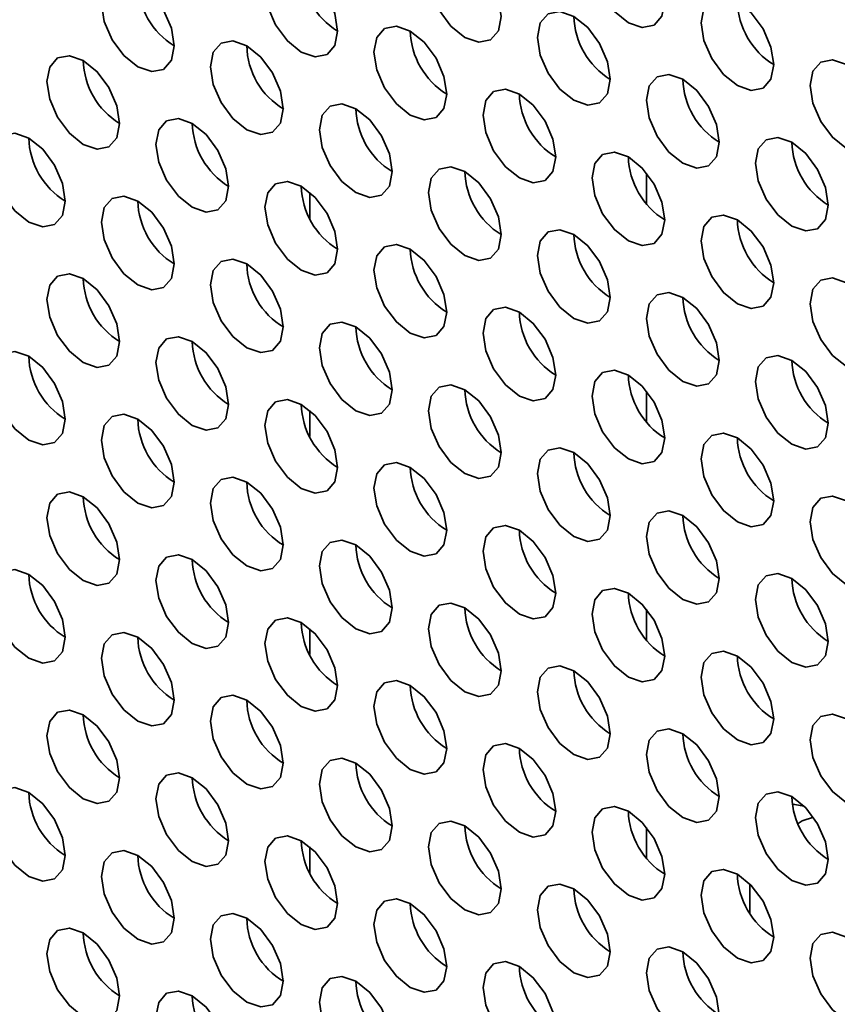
# Model space of a CAD drawing. Header units: millimetres. Extents: x 2 to 1120, y -2 to 861.
# Tile 141 of 226: x 761.77 to 767.07, y 640.42 to 646.81. Entities that reach past the tile are written whole.
import ezdxf

# ---------------------------------------------------------------- set-up
doc = ezdxf.new("R2010")
doc.units = ezdxf.units.MM

msp = doc.modelspace()

# ---------------------------------------------------------------- linework, layer by layer
at = {"color": 7, "linetype": 'Continuous', "lineweight": 35}
for p, q in [((765.8355, 645.6127), (765.8355, 645.812)), ((765.8355, 644.1974), (765.8355, 644.3967)), ((765.8355, 642.7821), (765.8355, 642.9814)), ((765.8355, 641.3667), (765.8355, 641.566)), ((766.5049, 641.0115), (766.5049, 641.1998))]:
    msp.add_line(p, q, dxfattribs=at)
at = {"color": 8, "linetype": 'Continuous', "lineweight": 35}
for p, q in [((763.6521, 645.5178), (763.6521, 645.6859)), ((763.6521, 644.1024), (763.6521, 644.2706)), ((763.6521, 642.6871), (763.6521, 642.8552)), ((763.6521, 641.2718), (763.6521, 641.4399))]:
    msp.add_line(p, q, dxfattribs=at)
at = {"color": 7, "linetype": 'Continuous', "lineweight": 35, "flags": 128}
for points in [[(765.9533, 646.9236), (765.9354, 647.0381), (765.8843, 647.1559), (765.8078, 647.2591), (765.7176, 647.3319), (765.6274, 647.3632), (765.5509, 647.3484), (765.4998, 647.2896), (765.4819, 647.1958), (765.4998, 647.0812), (765.5509, 646.9634), (765.6274, 646.8603), (765.7176, 646.7875), (765.8078, 646.7562), (765.8843, 646.771), (765.9354, 646.8298), (765.9533, 646.9236)], [(764.8926, 646.8283), (764.8747, 646.9428), (764.8236, 647.0606), (764.7471, 647.1637), (764.6569, 647.2365), (764.5667, 647.2679), (764.4903, 647.253), (764.4392, 647.1942), (764.4212, 647.1004), (764.4392, 646.9859), (764.4903, 646.8681), (764.5667, 646.7649), (764.6569, 646.6922), (764.7471, 646.6608), (764.8236, 646.6757), (764.8747, 646.7345), (764.8926, 646.8283)], [(763.832, 646.7329), (763.814, 646.8474), (763.763, 646.9652), (763.6865, 647.0684), (763.5963, 647.1411), (763.5061, 647.1725), (763.4296, 647.1576), (763.3785, 647.0988), (763.3606, 647.005), (763.3785, 646.8905), (763.4296, 646.7727), (763.5061, 646.6696), (763.5963, 646.5968), (763.6865, 646.5654), (763.763, 646.5803), (763.814, 646.6391), (763.832, 646.7329)], [(762.7713, 646.6375), (762.7534, 646.7521), (762.7023, 646.8699), (762.6258, 646.973), (762.5356, 647.0458), (762.4454, 647.0771), (762.369, 647.0623), (762.3179, 647.0035), (762.2999, 646.9097), (762.3179, 646.7952), (762.369, 646.6774), (762.4454, 646.5742), (762.5356, 646.5014), (762.6258, 646.4701), (762.7023, 646.4849), (762.7534, 646.5437), (762.7713, 646.6375)], [(766.6604, 646.5154), (766.6425, 646.6299), (766.5914, 646.7477), (766.5149, 646.8509), (766.4247, 646.9237), (766.3345, 646.955), (766.258, 646.9402), (766.207, 646.8814), (766.189, 646.7876), (766.207, 646.673), (766.258, 646.5552), (766.3345, 646.4521), (766.4247, 646.3793), (766.5149, 646.348), (766.5914, 646.3628), (766.6425, 646.4216), (766.6604, 646.5154)], [(765.5998, 646.4201), (765.5818, 646.5346), (765.5307, 646.6524), (765.4543, 646.7555), (765.3641, 646.8283), (765.2739, 646.8597), (765.1974, 646.8448), (765.1463, 646.786), (765.1284, 646.6922), (765.1463, 646.5777), (765.1974, 646.4599), (765.2739, 646.3567), (765.3641, 646.2839), (765.4543, 646.2526), (765.5307, 646.2675), (765.5818, 646.3263), (765.5998, 646.4201)], [(764.5391, 646.3247), (764.5212, 646.4392), (764.4701, 646.557), (764.3936, 646.6602), (764.3034, 646.7329), (764.2132, 646.7643), (764.1367, 646.7494), (764.0856, 646.6906), (764.0677, 646.5968), (764.0856, 646.4823), (764.1367, 646.3645), (764.2132, 646.2614), (764.3034, 646.1886), (764.3936, 646.1572), (764.4701, 646.1721), (764.5212, 646.2309), (764.5391, 646.3247)], [(763.4784, 646.2293), (763.4605, 646.3438), (763.4094, 646.4616), (763.3329, 646.5648), (763.2427, 646.6376), (763.1525, 646.6689), (763.0761, 646.6541), (763.025, 646.5953), (763.007, 646.5015), (763.025, 646.387), (763.0761, 646.2692), (763.1525, 646.166), (763.2427, 646.0932), (763.3329, 646.0619), (763.4094, 646.0767), (763.4605, 646.1355), (763.4784, 646.2293)], [(762.4178, 646.134), (762.3998, 646.2485), (762.3487, 646.3663), (762.2723, 646.4694), (762.1821, 646.5422), (762.0919, 646.5736), (762.0154, 646.5587), (761.9643, 646.4999), (761.9464, 646.4061), (761.9643, 646.2916), (762.0154, 646.1738), (762.0919, 646.0706), (762.1821, 645.9979), (762.2723, 645.9665), (762.3487, 645.9814), (762.3998, 646.0402), (762.4178, 646.134)], [(767.3675, 646.1072), (767.3496, 646.2217), (767.2985, 646.3395), (767.222, 646.4427), (767.1318, 646.5155), (767.0416, 646.5468), (766.9652, 646.532), (766.9141, 646.4732), (766.8961, 646.3794), (766.9141, 646.2648), (766.9652, 646.147), (767.0416, 646.0439), (767.1318, 645.9711), (767.222, 645.9398), (767.2985, 645.9546), (767.3496, 646.0134), (767.3675, 646.1072)], [(766.3069, 646.0119), (766.2889, 646.1264), (766.2378, 646.2442), (766.1614, 646.3473), (766.0712, 646.4201), (765.981, 646.4515), (765.9045, 646.4366), (765.8534, 646.3778), (765.8355, 646.284), (765.8534, 646.1695), (765.9045, 646.0517), (765.981, 645.9485), (766.0712, 645.8757), (766.1614, 645.8444), (766.2378, 645.8592), (766.2889, 645.9181), (766.3069, 646.0119)], [(765.2462, 645.9165), (765.2283, 646.031), (765.1772, 646.1488), (765.1007, 646.252), (765.0105, 646.3247), (764.9203, 646.3561), (764.8438, 646.3412), (764.7927, 646.2824), (764.7748, 646.1886), (764.7927, 646.0741), (764.8438, 645.9563), (764.9203, 645.8532), (765.0105, 645.7804), (765.1007, 645.749), (765.1772, 645.7639), (765.2283, 645.8227), (765.2462, 645.9165)], [(764.1855, 645.8211), (764.1676, 645.9356), (764.1165, 646.0534), (764.04, 646.1566), (763.9498, 646.2294), (763.8596, 646.2607), (763.7832, 646.2459), (763.7321, 646.1871), (763.7141, 646.0933), (763.7321, 645.9787), (763.7832, 645.861), (763.8596, 645.7578), (763.9498, 645.685), (764.04, 645.6537), (764.1165, 645.6685), (764.1676, 645.7273), (764.1855, 645.8211)], [(763.1249, 645.7258), (763.1069, 645.8403), (763.0558, 645.9581), (762.9794, 646.0612), (762.8892, 646.134), (762.799, 646.1654), (762.7225, 646.1505), (762.6714, 646.0917), (762.6535, 645.9979), (762.6714, 645.8834), (762.7225, 645.7656), (762.799, 645.6624), (762.8892, 645.5897), (762.9794, 645.5583), (763.0558, 645.5732), (763.1069, 645.632), (763.1249, 645.7258)], [(762.0642, 645.6304), (762.0463, 645.7449), (761.9952, 645.8627), (761.9187, 645.9659), (761.8285, 646.0387), (761.7383, 646.07), (761.6619, 646.0551), (761.6108, 645.9963), (761.5928, 645.9025), (761.6108, 645.788), (761.6619, 645.6702), (761.7383, 645.5671), (761.8285, 645.4943), (761.9187, 645.4629), (761.9952, 645.4778), (762.0463, 645.5366), (762.0642, 645.6304)], [(767.014, 645.6037), (766.996, 645.7182), (766.9449, 645.836), (766.8685, 645.9391), (766.7783, 646.0119), (766.6881, 646.0433), (766.6116, 646.0284), (766.5605, 645.9696), (766.5426, 645.8758), (766.5605, 645.7613), (766.6116, 645.6435), (766.6881, 645.5403), (766.7783, 645.4675), (766.8685, 645.4362), (766.9449, 645.451), (766.996, 645.5098), (767.014, 645.6037)], [(765.9533, 645.5083), (765.9354, 645.6228), (765.8843, 645.7406), (765.8078, 645.8437), (765.7176, 645.9165), (765.6274, 645.9479), (765.5509, 645.933), (765.4998, 645.8742), (765.4819, 645.7804), (765.4998, 645.6659), (765.5509, 645.5481), (765.6274, 645.445), (765.7176, 645.3722), (765.8078, 645.3408), (765.8843, 645.3557), (765.9354, 645.4145), (765.9533, 645.5083)], [(764.8926, 645.4129), (764.8747, 645.5274), (764.8236, 645.6452), (764.7471, 645.7484), (764.6569, 645.8212), (764.5667, 645.8525), (764.4903, 645.8377), (764.4392, 645.7789), (764.4212, 645.6851), (764.4392, 645.5705), (764.4903, 645.4527), (764.5667, 645.3496), (764.6569, 645.2768), (764.7471, 645.2455), (764.8236, 645.2603), (764.8747, 645.3191), (764.8926, 645.4129)], [(763.832, 645.3176), (763.814, 645.4321), (763.763, 645.5499), (763.6865, 645.653), (763.5963, 645.7258), (763.5061, 645.7572), (763.4296, 645.7423), (763.3785, 645.6835), (763.3606, 645.5897), (763.3785, 645.4752), (763.4296, 645.3574), (763.5061, 645.2542), (763.5963, 645.1815), (763.6865, 645.1501), (763.763, 645.165), (763.814, 645.2238), (763.832, 645.3176)], [(762.7713, 645.2222), (762.7534, 645.3367), (762.7023, 645.4545), (762.6258, 645.5577), (762.5356, 645.6304), (762.4454, 645.6618), (762.369, 645.6469), (762.3179, 645.5881), (762.2999, 645.4943), (762.3179, 645.3798), (762.369, 645.262), (762.4454, 645.1589), (762.5356, 645.0861), (762.6258, 645.0547), (762.7023, 645.0696), (762.7534, 645.1284), (762.7713, 645.2222)], [(766.6604, 645.1001), (766.6425, 645.2146), (766.5914, 645.3324), (766.5149, 645.4355), (766.4247, 645.5083), (766.3345, 645.5397), (766.258, 645.5248), (766.207, 645.466), (766.189, 645.3722), (766.207, 645.2577), (766.258, 645.1399), (766.3345, 645.0368), (766.4247, 644.964), (766.5149, 644.9326), (766.5914, 644.9475), (766.6425, 645.0063), (766.6604, 645.1001)], [(765.5998, 645.0047), (765.5818, 645.1192), (765.5307, 645.237), (765.4543, 645.3402), (765.3641, 645.413), (765.2739, 645.4443), (765.1974, 645.4295), (765.1463, 645.3707), (765.1284, 645.2769), (765.1463, 645.1623), (765.1974, 645.0445), (765.2739, 644.9414), (765.3641, 644.8686), (765.4543, 644.8373), (765.5307, 644.8521), (765.5818, 644.9109), (765.5998, 645.0047)], [(764.5391, 644.9094), (764.5212, 645.0239), (764.4701, 645.1417), (764.3936, 645.2448), (764.3034, 645.3176), (764.2132, 645.349), (764.1367, 645.3341), (764.0856, 645.2753), (764.0677, 645.1815), (764.0856, 645.067), (764.1367, 644.9492), (764.2132, 644.846), (764.3034, 644.7732), (764.3936, 644.7419), (764.4701, 644.7568), (764.5212, 644.8156), (764.5391, 644.9094)], [(763.4784, 644.814), (763.4605, 644.9285), (763.4094, 645.0463), (763.3329, 645.1495), (763.2427, 645.2222), (763.1525, 645.2536), (763.0761, 645.2387), (763.025, 645.1799), (763.007, 645.0861), (763.025, 644.9716), (763.0761, 644.8538), (763.1525, 644.7507), (763.2427, 644.6779), (763.3329, 644.6465), (763.4094, 644.6614), (763.4605, 644.7202), (763.4784, 644.814)], [(762.4178, 644.7186), (762.3998, 644.8331), (762.3487, 644.9509), (762.2723, 645.0541), (762.1821, 645.1269), (762.0919, 645.1582), (762.0154, 645.1434), (761.9643, 645.0846), (761.9464, 644.9908), (761.9643, 644.8763), (762.0154, 644.7585), (762.0919, 644.6553), (762.1821, 644.5825), (762.2723, 644.5512), (762.3487, 644.566), (762.3998, 644.6248), (762.4178, 644.7186)], [(767.3675, 644.6919), (767.3496, 644.8064), (767.2985, 644.9242), (767.222, 645.0273), (767.1318, 645.1001), (767.0416, 645.1315), (766.9652, 645.1166), (766.9141, 645.0578), (766.8961, 644.964), (766.9141, 644.8495), (766.9652, 644.7317), (767.0416, 644.6286), (767.1318, 644.5558), (767.222, 644.5244), (767.2985, 644.5393), (767.3496, 644.5981), (767.3675, 644.6919)], [(766.3069, 644.5965), (766.2889, 644.711), (766.2378, 644.8288), (766.1614, 644.932), (766.0712, 645.0048), (765.981, 645.0361), (765.9045, 645.0213), (765.8534, 644.9625), (765.8355, 644.8687), (765.8534, 644.7541), (765.9045, 644.6363), (765.981, 644.5332), (766.0712, 644.4604), (766.1614, 644.4291), (766.2378, 644.4439), (766.2889, 644.5027), (766.3069, 644.5965)], [(765.2462, 644.5012), (765.2283, 644.6157), (765.1772, 644.7335), (765.1007, 644.8366), (765.0105, 644.9094), (764.9203, 644.9408), (764.8438, 644.9259), (764.7927, 644.8671), (764.7748, 644.7733), (764.7927, 644.6588), (764.8438, 644.541), (764.9203, 644.4378), (765.0105, 644.365), (765.1007, 644.3337), (765.1772, 644.3485), (765.2283, 644.4074), (765.2462, 644.5012)], [(764.1855, 644.4058), (764.1676, 644.5203), (764.1165, 644.6381), (764.04, 644.7413), (763.9498, 644.814), (763.8596, 644.8454), (763.7832, 644.8305), (763.7321, 644.7717), (763.7141, 644.6779), (763.7321, 644.5634), (763.7832, 644.4456), (763.8596, 644.3425), (763.9498, 644.2697), (764.04, 644.2383), (764.1165, 644.2532), (764.1676, 644.312), (764.1855, 644.4058)], [(763.1249, 644.3104), (763.1069, 644.4249), (763.0558, 644.5427), (762.9794, 644.6459), (762.8892, 644.7187), (762.799, 644.75), (762.7225, 644.7352), (762.6714, 644.6764), (762.6535, 644.5826), (762.6714, 644.468), (762.7225, 644.3503), (762.799, 644.2471), (762.8892, 644.1743), (762.9794, 644.143), (763.0558, 644.1578), (763.1069, 644.2166), (763.1249, 644.3104)], [(762.0642, 644.2151), (762.0463, 644.3296), (761.9952, 644.4474), (761.9187, 644.5505), (761.8285, 644.6233), (761.7383, 644.6547), (761.6619, 644.6398), (761.6108, 644.581), (761.5928, 644.4872), (761.6108, 644.3727), (761.6619, 644.2549), (761.7383, 644.1517), (761.8285, 644.079), (761.9187, 644.0476), (761.9952, 644.0625), (762.0463, 644.1213), (762.0642, 644.2151)], [(767.014, 644.1883), (766.996, 644.3028), (766.9449, 644.4206), (766.8685, 644.5238), (766.7783, 644.5966), (766.6881, 644.6279), (766.6116, 644.6131), (766.5605, 644.5543), (766.5426, 644.4604), (766.5605, 644.3459), (766.6116, 644.2281), (766.6881, 644.125), (766.7783, 644.0522), (766.8685, 644.0208), (766.9449, 644.0357), (766.996, 644.0945), (767.014, 644.1883)], [(765.9533, 644.093), (765.9354, 644.2075), (765.8843, 644.3253), (765.8078, 644.4284), (765.7176, 644.5012), (765.6274, 644.5326), (765.5509, 644.5177), (765.4998, 644.4589), (765.4819, 644.3651), (765.4998, 644.2506), (765.5509, 644.1328), (765.6274, 644.0296), (765.7176, 643.9568), (765.8078, 643.9255), (765.8843, 643.9403), (765.9354, 643.9991), (765.9533, 644.093)], [(764.8926, 643.9976), (764.8747, 644.1121), (764.8236, 644.2299), (764.7471, 644.333), (764.6569, 644.4058), (764.5667, 644.4372), (764.4903, 644.4223), (764.4392, 644.3635), (764.4212, 644.2697), (764.4392, 644.1552), (764.4903, 644.0374), (764.5667, 643.9343), (764.6569, 643.8615), (764.7471, 643.8301), (764.8236, 643.845), (764.8747, 643.9038), (764.8926, 643.9976)], [(763.832, 643.9022), (763.814, 644.0167), (763.763, 644.1345), (763.6865, 644.2377), (763.5963, 644.3105), (763.5061, 644.3418), (763.4296, 644.327), (763.3785, 644.2682), (763.3606, 644.1744), (763.3785, 644.0598), (763.4296, 643.942), (763.5061, 643.8389), (763.5963, 643.7661), (763.6865, 643.7348), (763.763, 643.7496), (763.814, 643.8084), (763.832, 643.9022)], [(762.7713, 643.8069), (762.7534, 643.9214), (762.7023, 644.0392), (762.6258, 644.1423), (762.5356, 644.2151), (762.4454, 644.2465), (762.369, 644.2316), (762.3179, 644.1728), (762.2999, 644.079), (762.3179, 643.9645), (762.369, 643.8467), (762.4454, 643.7435), (762.5356, 643.6708), (762.6258, 643.6394), (762.7023, 643.6543), (762.7534, 643.7131), (762.7713, 643.8069)], [(766.6604, 643.6847), (766.6425, 643.7993), (766.5914, 643.9171), (766.5149, 644.0202), (766.4247, 644.093), (766.3345, 644.1243), (766.258, 644.1095), (766.207, 644.0507), (766.189, 643.9569), (766.207, 643.8424), (766.258, 643.7246), (766.3345, 643.6214), (766.4247, 643.5486), (766.5149, 643.5173), (766.5914, 643.5321), (766.6425, 643.5909), (766.6604, 643.6847)], [(765.5998, 643.5894), (765.5818, 643.7039), (765.5307, 643.8217), (765.4543, 643.9248), (765.3641, 643.9976), (765.2739, 644.029), (765.1974, 644.0141), (765.1463, 643.9553), (765.1284, 643.8615), (765.1463, 643.747), (765.1974, 643.6292), (765.2739, 643.5261), (765.3641, 643.4533), (765.4543, 643.4219), (765.5307, 643.4368), (765.5818, 643.4956), (765.5998, 643.5894)], [(764.5391, 643.494), (764.5212, 643.6085), (764.4701, 643.7263), (764.3936, 643.8295), (764.3034, 643.9023), (764.2132, 643.9336), (764.1367, 643.9188), (764.0856, 643.86), (764.0677, 643.7662), (764.0856, 643.6516), (764.1367, 643.5338), (764.2132, 643.4307), (764.3034, 643.3579), (764.3936, 643.3266), (764.4701, 643.3414), (764.5212, 643.4002), (764.5391, 643.494)], [(763.4784, 643.3987), (763.4605, 643.5132), (763.4094, 643.631), (763.3329, 643.7341), (763.2427, 643.8069), (763.1525, 643.8383), (763.0761, 643.8234), (763.025, 643.7646), (763.007, 643.6708), (763.025, 643.5563), (763.0761, 643.4385), (763.1525, 643.3353), (763.2427, 643.2625), (763.3329, 643.2312), (763.4094, 643.2461), (763.4605, 643.3049), (763.4784, 643.3987)], [(762.4178, 643.3033), (762.3998, 643.4178), (762.3487, 643.5356), (762.2723, 643.6388), (762.1821, 643.7115), (762.0919, 643.7429), (762.0154, 643.728), (761.9643, 643.6692), (761.9464, 643.5754), (761.9643, 643.4609), (762.0154, 643.3431), (762.0919, 643.24), (762.1821, 643.1672), (762.2723, 643.1358), (762.3487, 643.1507), (762.3998, 643.2095), (762.4178, 643.3033)], [(767.3675, 643.2765), (767.3496, 643.3911), (767.2985, 643.5089), (767.222, 643.612), (767.1318, 643.6848), (767.0416, 643.7161), (766.9652, 643.7013), (766.9141, 643.6425), (766.8961, 643.5487), (766.9141, 643.4342), (766.9652, 643.3164), (767.0416, 643.2132), (767.1318, 643.1404), (767.222, 643.1091), (767.2985, 643.1239), (767.3496, 643.1827), (767.3675, 643.2765)], [(766.3069, 643.1812), (766.2889, 643.2957), (766.2378, 643.4135), (766.1614, 643.5166), (766.0712, 643.5894), (765.981, 643.6208), (765.9045, 643.6059), (765.8534, 643.5471), (765.8355, 643.4533), (765.8534, 643.3388), (765.9045, 643.221), (765.981, 643.1179), (766.0712, 643.0451), (766.1614, 643.0137), (766.2378, 643.0286), (766.2889, 643.0874), (766.3069, 643.1812)], [(765.2462, 643.0858), (765.2283, 643.2003), (765.1772, 643.3181), (765.1007, 643.4213), (765.0105, 643.4941), (764.9203, 643.5254), (764.8438, 643.5106), (764.7927, 643.4518), (764.7748, 643.358), (764.7927, 643.2434), (764.8438, 643.1256), (764.9203, 643.0225), (765.0105, 642.9497), (765.1007, 642.9184), (765.1772, 642.9332), (765.2283, 642.992), (765.2462, 643.0858)], [(764.1855, 642.9905), (764.1676, 643.105), (764.1165, 643.2228), (764.04, 643.3259), (763.9498, 643.3987), (763.8596, 643.4301), (763.7832, 643.4152), (763.7321, 643.3564), (763.7141, 643.2626), (763.7321, 643.1481), (763.7832, 643.0303), (763.8596, 642.9271), (763.9498, 642.8543), (764.04, 642.823), (764.1165, 642.8378), (764.1676, 642.8967), (764.1855, 642.9905)], [(763.1249, 642.8951), (763.1069, 643.0096), (763.0558, 643.1274), (762.9794, 643.2306), (762.8892, 643.3033), (762.799, 643.3347), (762.7225, 643.3198), (762.6714, 643.261), (762.6535, 643.1672), (762.6714, 643.0527), (762.7225, 642.9349), (762.799, 642.8318), (762.8892, 642.759), (762.9794, 642.7276), (763.0558, 642.7425), (763.1069, 642.8013), (763.1249, 642.8951)], [(762.0642, 642.7997), (762.0463, 642.9142), (761.9952, 643.032), (761.9187, 643.1352), (761.8285, 643.208), (761.7383, 643.2393), (761.6619, 643.2245), (761.6108, 643.1657), (761.5928, 643.0719), (761.6108, 642.9573), (761.6619, 642.8396), (761.7383, 642.7364), (761.8285, 642.6636), (761.9187, 642.6323), (761.9952, 642.6471), (762.0463, 642.7059), (762.0642, 642.7997)], [(767.014, 642.773), (766.996, 642.8875), (766.9449, 643.0053), (766.8685, 643.1084), (766.7783, 643.1812), (766.6881, 643.2126), (766.6116, 643.1977), (766.5605, 643.1389), (766.5426, 643.0451), (766.5605, 642.9306), (766.6116, 642.8128), (766.6881, 642.7097), (766.7783, 642.6369), (766.8685, 642.6055), (766.9449, 642.6204), (766.996, 642.6792), (767.014, 642.773)], [(765.9533, 642.6776), (765.9354, 642.7921), (765.8843, 642.9099), (765.8078, 643.0131), (765.7176, 643.0859), (765.6274, 643.1172), (765.5509, 643.1024), (765.4998, 643.0436), (765.4819, 642.9497), (765.4998, 642.8352), (765.5509, 642.7174), (765.6274, 642.6143), (765.7176, 642.5415), (765.8078, 642.5101), (765.8843, 642.525), (765.9354, 642.5838), (765.9533, 642.6776)], [(764.8926, 642.5823), (764.8747, 642.6968), (764.8236, 642.8146), (764.7471, 642.9177), (764.6569, 642.9905), (764.5667, 643.0219), (764.4903, 643.007), (764.4392, 642.9482), (764.4212, 642.8544), (764.4392, 642.7399), (764.4903, 642.6221), (764.5667, 642.5189), (764.6569, 642.4461), (764.7471, 642.4148), (764.8236, 642.4296), (764.8747, 642.4884), (764.8926, 642.5823)], [(763.832, 642.4869), (763.814, 642.6014), (763.763, 642.7192), (763.6865, 642.8223), (763.5963, 642.8951), (763.5061, 642.9265), (763.4296, 642.9116), (763.3785, 642.8528), (763.3606, 642.759), (763.3785, 642.6445), (763.4296, 642.5267), (763.5061, 642.4236), (763.5963, 642.3508), (763.6865, 642.3194), (763.763, 642.3343), (763.814, 642.3931), (763.832, 642.4869)], [(762.7713, 642.3915), (762.7534, 642.506), (762.7023, 642.6238), (762.6258, 642.727), (762.5356, 642.7998), (762.4454, 642.8311), (762.369, 642.8163), (762.3179, 642.7575), (762.2999, 642.6637), (762.3179, 642.5491), (762.369, 642.4313), (762.4454, 642.3282), (762.5356, 642.2554), (762.6258, 642.2241), (762.7023, 642.2389), (762.7534, 642.2977), (762.7713, 642.3915)], [(766.6604, 642.2694), (766.6425, 642.3839), (766.5914, 642.5017), (766.5149, 642.6049), (766.4247, 642.6777), (766.3345, 642.709), (766.258, 642.6942), (766.207, 642.6353), (766.189, 642.5415), (766.207, 642.427), (766.258, 642.3092), (766.3345, 642.2061), (766.4247, 642.1333), (766.5149, 642.1019), (766.5914, 642.1168), (766.6425, 642.1756), (766.6604, 642.2694)], [(765.5998, 642.174), (765.5818, 642.2886), (765.5307, 642.4064), (765.4543, 642.5095), (765.3641, 642.5823), (765.2739, 642.6136), (765.1974, 642.5988), (765.1463, 642.54), (765.1284, 642.4462), (765.1463, 642.3317), (765.1974, 642.2139), (765.2739, 642.1107), (765.3641, 642.0379), (765.4543, 642.0066), (765.5307, 642.0214), (765.5818, 642.0802), (765.5998, 642.174)], [(764.5391, 642.0787), (764.5212, 642.1932), (764.4701, 642.311), (764.3936, 642.4141), (764.3034, 642.4869), (764.2132, 642.5183), (764.1367, 642.5034), (764.0856, 642.4446), (764.0677, 642.3508), (764.0856, 642.2363), (764.1367, 642.1185), (764.2132, 642.0154), (764.3034, 641.9426), (764.3936, 641.9112), (764.4701, 641.9261), (764.5212, 641.9849), (764.5391, 642.0787)], [(763.4784, 641.9833), (763.4605, 642.0978), (763.4094, 642.2156), (763.3329, 642.3188), (763.2427, 642.3916), (763.1525, 642.4229), (763.0761, 642.4081), (763.025, 642.3493), (763.007, 642.2555), (763.025, 642.1409), (763.0761, 642.0231), (763.1525, 641.92), (763.2427, 641.8472), (763.3329, 641.8159), (763.4094, 641.8307), (763.4605, 641.8895), (763.4784, 641.9833)], [(762.4178, 641.888), (762.3998, 642.0025), (762.3487, 642.1203), (762.2723, 642.2234), (762.1821, 642.2962), (762.0919, 642.3276), (762.0154, 642.3127), (761.9643, 642.2539), (761.9464, 642.1601), (761.9643, 642.0456), (762.0154, 641.9278), (762.0919, 641.8246), (762.1821, 641.7518), (762.2723, 641.7205), (762.3487, 641.7354), (762.3998, 641.7942), (762.4178, 641.888)], [(767.3675, 641.8612), (767.3496, 641.9757), (767.2985, 642.0935), (767.222, 642.1967), (767.1318, 642.2695), (767.0416, 642.3008), (766.9652, 642.2859), (766.9141, 642.2271), (766.8961, 642.1333), (766.9141, 642.0188), (766.9652, 641.901), (767.0416, 641.7979), (767.1318, 641.7251), (767.222, 641.6937), (767.2985, 641.7086), (767.3496, 641.7674), (767.3675, 641.8612)], [(766.3069, 641.7658), (766.2889, 641.8804), (766.2378, 641.9982), (766.1614, 642.1013), (766.0712, 642.1741), (765.981, 642.2054), (765.9045, 642.1906), (765.8534, 642.1318), (765.8355, 642.038), (765.8534, 641.9235), (765.9045, 641.8057), (765.981, 641.7025), (766.0712, 641.6297), (766.1614, 641.5984), (766.2378, 641.6132), (766.2889, 641.672), (766.3069, 641.7658)], [(765.2462, 641.6705), (765.2283, 641.785), (765.1772, 641.9028), (765.1007, 642.0059), (765.0105, 642.0787), (764.9203, 642.1101), (764.8438, 642.0952), (764.7927, 642.0364), (764.7748, 641.9426), (764.7927, 641.8281), (764.8438, 641.7103), (764.9203, 641.6072), (765.0105, 641.5344), (765.1007, 641.503), (765.1772, 641.5179), (765.2283, 641.5767), (765.2462, 641.6705)], [(764.1855, 641.5751), (764.1676, 641.6896), (764.1165, 641.8074), (764.04, 641.9106), (763.9498, 641.9834), (763.8596, 642.0147), (763.7832, 641.9999), (763.7321, 641.9411), (763.7141, 641.8473), (763.7321, 641.7327), (763.7832, 641.6149), (763.8596, 641.5118), (763.9498, 641.439), (764.04, 641.4077), (764.1165, 641.4225), (764.1676, 641.4813), (764.1855, 641.5751)], [(763.1249, 641.4798), (763.1069, 641.5943), (763.0558, 641.7121), (762.9794, 641.8152), (762.8892, 641.888), (762.799, 641.9194), (762.7225, 641.9045), (762.6714, 641.8457), (762.6535, 641.7519), (762.6714, 641.6374), (762.7225, 641.5196), (762.799, 641.4164), (762.8892, 641.3436), (762.9794, 641.3123), (763.0558, 641.3271), (763.1069, 641.386), (763.1249, 641.4798)], [(762.0642, 641.3844), (762.0463, 641.4989), (761.9952, 641.6167), (761.9187, 641.7199), (761.8285, 641.7926), (761.7383, 641.824), (761.6619, 641.8091), (761.6108, 641.7503), (761.5928, 641.6565), (761.6108, 641.542), (761.6619, 641.4242), (761.7383, 641.3211), (761.8285, 641.2483), (761.9187, 641.2169), (761.9952, 641.2318), (762.0463, 641.2906), (762.0642, 641.3844)], [(767.014, 641.3576), (766.996, 641.4722), (766.9449, 641.59), (766.8685, 641.6931), (766.7783, 641.7659), (766.6881, 641.7972), (766.6116, 641.7824), (766.5605, 641.7236), (766.5426, 641.6298), (766.5605, 641.5153), (766.6116, 641.3975), (766.6881, 641.2943), (766.7783, 641.2215), (766.8685, 641.1902), (766.9449, 641.205), (766.996, 641.2638), (767.014, 641.3576)], [(765.9533, 641.2623), (765.9354, 641.3768), (765.8843, 641.4946), (765.8078, 641.5977), (765.7176, 641.6705), (765.6274, 641.7019), (765.5509, 641.687), (765.4998, 641.6282), (765.4819, 641.5344), (765.4998, 641.4199), (765.5509, 641.3021), (765.6274, 641.199), (765.7176, 641.1262), (765.8078, 641.0948), (765.8843, 641.1097), (765.9354, 641.1685), (765.9533, 641.2623)], [(766.7819, 641.7164), (766.7959, 641.7153), (766.8584, 641.7034)], [(764.8926, 641.1669), (764.8747, 641.2814), (764.8236, 641.3992), (764.7471, 641.5024), (764.6569, 641.5752), (764.5667, 641.6065), (764.4903, 641.5917), (764.4392, 641.5329), (764.4212, 641.439), (764.4392, 641.3245), (764.4903, 641.2067), (764.5667, 641.1036), (764.6569, 641.0308), (764.7471, 640.9994), (764.8236, 641.0143), (764.8747, 641.0731), (764.8926, 641.1669)], [(766.9182, 641.632), (766.8441, 641.6093), (766.8183, 641.591)], [(763.832, 641.0716), (763.814, 641.1861), (763.763, 641.3039), (763.6865, 641.407), (763.5963, 641.4798), (763.5061, 641.5112), (763.4296, 641.4963), (763.3785, 641.4375), (763.3606, 641.3437), (763.3785, 641.2292), (763.4296, 641.1114), (763.5061, 641.0082), (763.5963, 640.9354), (763.6865, 640.9041), (763.763, 640.9189), (763.814, 640.9777), (763.832, 641.0716)], [(762.7713, 640.9762), (762.7534, 641.0907), (762.7023, 641.2085), (762.6258, 641.3116), (762.5356, 641.3844), (762.4454, 641.4158), (762.369, 641.4009), (762.3179, 641.3421), (762.2999, 641.2483), (762.3179, 641.1338), (762.369, 641.016), (762.4454, 640.9129), (762.5356, 640.8401), (762.6258, 640.8087), (762.7023, 640.8236), (762.7534, 640.8824), (762.7713, 640.9762)], [(766.6604, 640.8541), (766.6425, 640.9686), (766.5914, 641.0864), (766.5149, 641.1895), (766.4247, 641.2623), (766.3345, 641.2937), (766.258, 641.2788), (766.207, 641.22), (766.189, 641.1262), (766.207, 641.0117), (766.258, 640.8939), (766.3345, 640.7907), (766.4247, 640.718), (766.5149, 640.6866), (766.5914, 640.7015), (766.6425, 640.7603), (766.6604, 640.8541)], [(765.5998, 640.7587), (765.5818, 640.8732), (765.5307, 640.991), (765.4543, 641.0942), (765.3641, 641.167), (765.2739, 641.1983), (765.1974, 641.1835), (765.1463, 641.1246), (765.1284, 641.0308), (765.1463, 640.9163), (765.1974, 640.7985), (765.2739, 640.6954), (765.3641, 640.6226), (765.4543, 640.5912), (765.5307, 640.6061), (765.5818, 640.6649), (765.5998, 640.7587)], [(764.5391, 640.6633), (764.5212, 640.7779), (764.4701, 640.8957), (764.3936, 640.9988), (764.3034, 641.0716), (764.2132, 641.1029), (764.1367, 641.0881), (764.0856, 641.0293), (764.0677, 640.9355), (764.0856, 640.821), (764.1367, 640.7032), (764.2132, 640.6), (764.3034, 640.5272), (764.3936, 640.4959), (764.4701, 640.5107), (764.5212, 640.5695), (764.5391, 640.6633)], [(763.4784, 640.568), (763.4605, 640.6825), (763.4094, 640.8003), (763.3329, 640.9034), (763.2427, 640.9762), (763.1525, 641.0076), (763.0761, 640.9927), (763.025, 640.9339), (763.007, 640.8401), (763.025, 640.7256), (763.0761, 640.6078), (763.1525, 640.5047), (763.2427, 640.4319), (763.3329, 640.4005), (763.4094, 640.4154), (763.4605, 640.4742), (763.4784, 640.568)], [(762.4178, 640.4726), (762.3998, 640.5871), (762.3487, 640.7049), (762.2723, 640.8081), (762.1821, 640.8809), (762.0919, 640.9122), (762.0154, 640.8974), (761.9643, 640.8386), (761.9464, 640.7448), (761.9643, 640.6302), (762.0154, 640.5124), (762.0919, 640.4093), (762.1821, 640.3365), (762.2723, 640.3052), (762.3487, 640.32), (762.3998, 640.3788), (762.4178, 640.4726)], [(767.3675, 640.4459), (767.3496, 640.5604), (767.2985, 640.6782), (767.222, 640.7813), (767.1318, 640.8541), (767.0416, 640.8855), (766.9652, 640.8706), (766.9141, 640.8118), (766.8961, 640.718), (766.9141, 640.6035), (766.9652, 640.4857), (767.0416, 640.3825), (767.1318, 640.3098), (767.222, 640.2784), (767.2985, 640.2933), (767.3496, 640.3521), (767.3675, 640.4459)], [(766.3069, 640.3505), (766.2889, 640.465), (766.2378, 640.5828), (766.1614, 640.686), (766.0712, 640.7588), (765.981, 640.7901), (765.9045, 640.7752), (765.8534, 640.7164), (765.8355, 640.6226), (765.8534, 640.5081), (765.9045, 640.3903), (765.981, 640.2872), (766.0712, 640.2144), (766.1614, 640.183), (766.2378, 640.1979), (766.2889, 640.2567), (766.3069, 640.3505)], [(765.2462, 640.2551), (765.2283, 640.3697), (765.1772, 640.4875), (765.1007, 640.5906), (765.0105, 640.6634), (764.9203, 640.6947), (764.8438, 640.6799), (764.7927, 640.6211), (764.7748, 640.5273), (764.7927, 640.4128), (764.8438, 640.295), (764.9203, 640.1918), (765.0105, 640.119), (765.1007, 640.0877), (765.1772, 640.1025), (765.2283, 640.1613), (765.2462, 640.2551)], [(764.1855, 640.1598), (764.1676, 640.2743), (764.1165, 640.3921), (764.04, 640.4952), (763.9498, 640.568), (763.8596, 640.5994), (763.7832, 640.5845), (763.7321, 640.5257), (763.7141, 640.4319), (763.7321, 640.3174), (763.7832, 640.1996), (763.8596, 640.0965), (763.9498, 640.0237), (764.04, 639.9923), (764.1165, 640.0072), (764.1676, 640.066), (764.1855, 640.1598)], [(763.1249, 640.0644), (763.1069, 640.1789), (763.0558, 640.2967), (762.9794, 640.3999), (762.8892, 640.4727), (762.799, 640.504), (762.7225, 640.4892), (762.6714, 640.4304), (762.6535, 640.3366), (762.6714, 640.222), (762.7225, 640.1042), (762.799, 640.0011), (762.8892, 639.9283), (762.9794, 639.897), (763.0558, 639.9118), (763.1069, 639.9706), (763.1249, 640.0644)]]:
    msp.add_lwpolyline(points, dxfattribs=at)
at = {"color": 7, "linetype": 'Continuous', "lineweight": 35}
for centre, radius, start, end in [((764.0917, 647.155), 0.4957, 181.60056, 238.39406), ((763.0308, 647.0594), 0.4953, 181.45804, 238.41006), ((766.9202, 646.9375), 0.4957, 181.60056, 238.39406), ((765.8595, 646.8422), 0.4957, 181.60056, 238.39406), ((764.7989, 646.7468), 0.4957, 181.60056, 238.39406), ((763.7291, 646.6463), 0.4864, 180.89922, 239.54046), ((762.6775, 646.5561), 0.4957, 181.60056, 238.39406), ((766.5666, 646.4339), 0.4957, 181.60056, 238.39406), ((765.506, 646.3386), 0.4957, 181.60056, 238.39406), ((764.445, 646.243), 0.4953, 181.45804, 238.41006), ((763.3846, 646.1479), 0.4957, 181.60056, 238.39406), ((762.324, 646.0525), 0.4957, 181.60056, 238.39406), ((767.2737, 646.0257), 0.4957, 181.60056, 238.39406), ((766.2131, 645.9304), 0.4957, 181.60056, 238.39406), ((765.1521, 645.8348), 0.4953, 181.45804, 238.41006), ((764.0917, 645.7397), 0.4957, 181.60056, 238.39406), ((763.0311, 645.6443), 0.4957, 181.60056, 238.39406), ((766.9202, 645.5222), 0.4957, 181.60056, 238.39406), ((765.8592, 645.4266), 0.4953, 181.45804, 238.41006), ((764.7989, 645.3315), 0.4957, 181.60056, 238.39406), ((763.7293, 645.2311), 0.4866, 181.03846, 239.52774), ((762.6775, 645.1407), 0.4957, 181.60056, 238.39406), ((766.5666, 645.0186), 0.4957, 181.60056, 238.39406), ((765.506, 644.9232), 0.4957, 181.60056, 238.39406), ((764.4453, 644.8279), 0.4957, 181.60056, 238.39406), ((763.3846, 644.7325), 0.4957, 181.60056, 238.39406), ((762.324, 644.6372), 0.4957, 181.60056, 238.39406), ((767.2737, 644.6104), 0.4957, 181.60056, 238.39406), ((766.2131, 644.515), 0.4957, 181.60056, 238.39406), ((765.1524, 644.4197), 0.4957, 181.60056, 238.39406), ((764.0917, 644.3243), 0.4957, 181.60056, 238.39406), ((763.0311, 644.229), 0.4957, 181.60056, 238.39406), ((766.9202, 644.1068), 0.4957, 181.60056, 238.39406), ((765.8595, 644.0115), 0.4957, 181.60056, 238.39406), ((764.7989, 643.9161), 0.4957, 181.60056, 238.39406), ((763.7293, 643.8157), 0.4866, 181.03846, 239.52774), ((762.6775, 643.7254), 0.4957, 181.60056, 238.39406), ((766.5666, 643.6033), 0.4957, 181.60056, 238.39406), ((765.506, 643.5079), 0.4957, 181.60056, 238.39406), ((764.4453, 643.4125), 0.4957, 181.60056, 238.39406), ((763.3846, 643.3172), 0.4957, 181.60056, 238.39406), ((762.324, 643.2218), 0.4957, 181.60056, 238.39406), ((767.2737, 643.1951), 0.4957, 181.60056, 238.39406), ((766.2131, 643.0997), 0.4957, 181.60056, 238.39406), ((765.1524, 643.0043), 0.4957, 181.60056, 238.39406), ((764.0917, 642.909), 0.4957, 181.60056, 238.39406), ((763.0311, 642.8136), 0.4957, 181.60056, 238.39406), ((766.9202, 642.6915), 0.4957, 181.60056, 238.39406), ((765.8595, 642.5961), 0.4957, 181.60056, 238.39406), ((764.7989, 642.5008), 0.4957, 181.60056, 238.39406), ((763.7293, 642.4004), 0.4866, 181.03846, 239.52774), ((762.6775, 642.3101), 0.4957, 181.60056, 238.39406), ((766.5666, 642.1879), 0.4957, 181.60056, 238.39406), ((765.506, 642.0926), 0.4957, 181.60056, 238.39406), ((764.4453, 641.9972), 0.4957, 181.60056, 238.39406), ((763.3846, 641.9018), 0.4957, 181.60056, 238.39406), ((762.324, 641.8065), 0.4957, 181.60056, 238.39406), ((767.2737, 641.7797), 0.4957, 181.60056, 238.39406), ((766.2131, 641.6844), 0.4957, 181.60056, 238.39406), ((765.1524, 641.589), 0.4957, 181.60056, 238.39406), ((764.0917, 641.4936), 0.4957, 181.60056, 238.39406), ((763.0311, 641.3983), 0.4957, 181.60056, 238.39406), ((766.9202, 641.2762), 0.4957, 181.60056, 238.39406), ((765.8595, 641.1808), 0.4957, 181.60056, 238.39406), ((764.7989, 641.0854), 0.4957, 181.60056, 238.39406), ((763.7293, 640.9851), 0.4866, 181.03846, 239.52774), ((762.6775, 640.8947), 0.4957, 181.60056, 238.39406), ((766.5666, 640.7726), 0.4957, 181.60056, 238.39406), ((765.506, 640.6772), 0.4957, 181.60056, 238.39406), ((764.4453, 640.5819), 0.4957, 181.60056, 238.39406), ((763.3846, 640.4865), 0.4957, 181.60056, 238.39406)]:
    msp.add_arc(centre, radius, start, end, dxfattribs=at)

doc.saveas('drawing.dxf')
